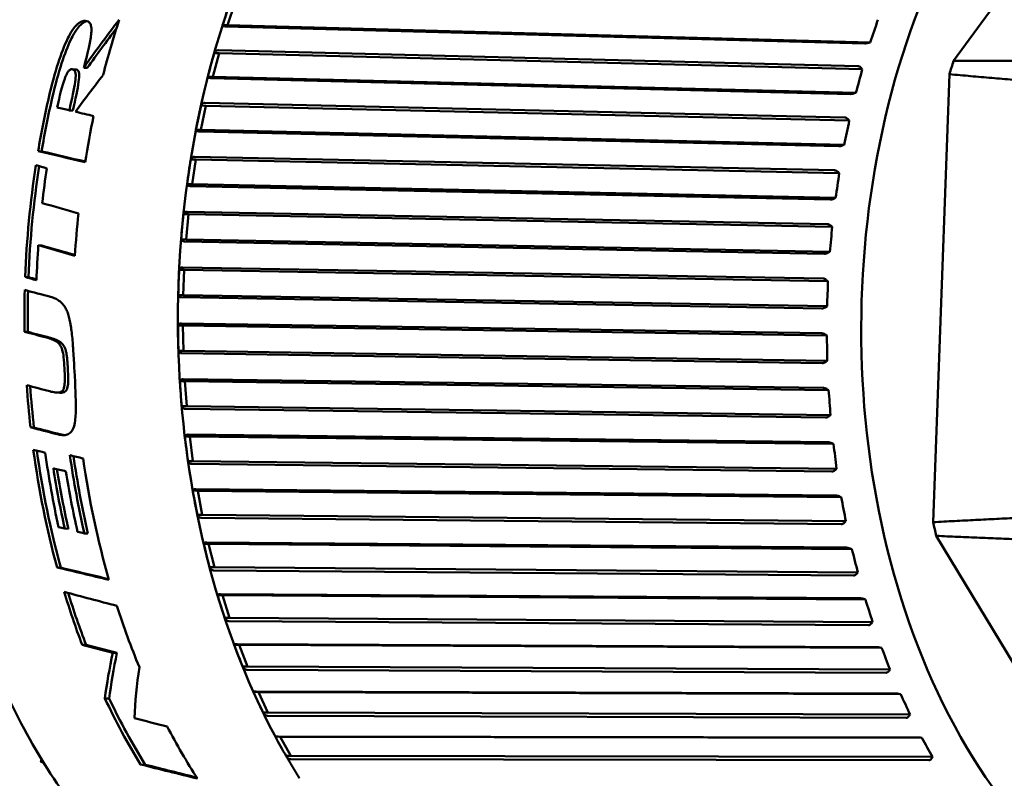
# Model space of a CAD drawing. Header units: millimetres. Extents: x 0 to 4686, y -120 to 1682.
# Tile 80 of 256: x 536 to 556, y 1086 to 1101. Entities that reach past the tile are written whole.
import ezdxf

# ---------------------------------------------------------------- set-up
doc = ezdxf.new("R2010")
doc.units = ezdxf.units.MM
doc.header["$LTSCALE"] = 2
doc.layers.add('Sichtbar (ISO)', color=7, linetype='Continuous', lineweight=50)

msp = doc.modelspace()

# ---------------------------------------------------------------- linework, layer by layer
at = {"layer": 'Sichtbar (ISO)'}
for p, q in [((556.9663, 1103.723), (554.7061, 1100.6261)), ((540.4833, 1101.783), (540.3332, 1101.3337)), ((540.3332, 1101.3337), (540.2355, 1101.3354)), ((552.9482, 1100.9752), (540.293, 1101.3122)), ((553.0572, 1100.9949), (540.3332, 1101.3337)), ((553.025, 1100.9865), (553.0572, 1100.9949)), ((540.1666, 1100.7794), (540.0415, 1100.3135)), ((540.1666, 1100.7794), (540.0688, 1100.781)), ((540.151, 1100.8399), (552.8128, 1100.5249)), ((552.8973, 1100.4628), (540.1666, 1100.7794)), ((537.4871, 1100.4935), (537.5573, 1100.4892)), ((552.8973, 1100.4628), (552.8751, 1100.488)), ((537.3225, 1100.4579), (537.2524, 1100.4622)), ((540.0415, 1100.3135), (539.9438, 1100.3151)), ((552.7722, 1099.9969), (540.0415, 1100.3135)), ((554.624, 1100.363), (554.3011, 1091.4916)), ((552.6644, 1099.972), (540.0026, 1100.2869)), ((552.7405, 1099.9864), (552.7722, 1099.9969)), ((539.9057, 1099.741), (539.8065, 1099.2618)), ((539.9057, 1099.741), (539.8079, 1099.7427)), ((539.8868, 1099.7991), (552.5541, 1099.507)), ((552.6418, 1099.4474), (539.9057, 1099.741)), ((537.2715, 1099.644), (537.2028, 1099.6482)), ((552.6418, 1099.4474), (552.6183, 1099.4716)), ((539.8065, 1099.2618), (539.7087, 1099.2634)), ((552.4364, 1098.9382), (539.7691, 1099.2302)), ((552.5426, 1098.9681), (539.8065, 1099.2618)), ((552.5115, 1098.9555), (552.5426, 1098.9681)), ((536.6517, 1098.8362), (536.584, 1098.8404)), ((539.7024, 1098.6751), (539.6047, 1098.6767)), ((539.7024, 1098.6751), (539.6298, 1098.1857)), ((539.6805, 1098.7304), (552.3518, 1098.4616)), ((552.4427, 1098.4049), (539.7024, 1098.6751)), ((552.4427, 1098.4049), (552.4179, 1098.428)), ((539.6298, 1098.1857), (539.5321, 1098.1873)), ((552.2657, 1097.8808), (539.5943, 1098.1495)), ((552.3701, 1097.9155), (539.6298, 1098.1857)), ((552.3398, 1097.901), (552.3701, 1097.9155)), ((539.5582, 1097.5888), (539.4605, 1097.5904)), ((539.5582, 1097.5888), (539.5127, 1097.0926)), ((539.5333, 1097.6409), (552.2075, 1097.3959)), ((552.3014, 1097.3425), (539.5582, 1097.5888)), ((552.3014, 1097.3425), (552.2754, 1097.3642)), ((539.5127, 1097.0926), (539.4149, 1097.0942)), ((552.1535, 1096.8071), (539.4792, 1097.0519)), ((552.2559, 1096.8464), (539.5127, 1097.0926)), ((536.6542, 1096.9717), (536.5877, 1096.9757)), ((552.2263, 1096.83), (552.2559, 1096.8464)), ((539.4741, 1096.4895), (539.3763, 1096.4911)), ((539.4463, 1096.5381), (552.1221, 1096.3172)), ((539.4741, 1096.4895), (539.4559, 1095.99)), ((552.2188, 1096.2675), (539.4741, 1096.4895)), ((536.393, 1096.3448), (536.3266, 1096.3488)), ((552.2188, 1096.2675), (552.1916, 1096.2877)), ((539.4559, 1095.99), (539.3582, 1095.9916)), ((552.1005, 1095.7244), (539.4247, 1095.9451)), ((552.2006, 1095.7679), (539.4559, 1095.99)), ((552.1721, 1095.7498), (552.2006, 1095.7679)), ((539.4202, 1095.4296), (552.0962, 1095.2328)), ((536.3801, 1095.2601), (536.3134, 1095.2642)), ((539.4505, 1095.3848), (539.3528, 1095.3865)), ((539.4505, 1095.3848), (539.4598, 1094.8853)), ((552.1955, 1095.1871), (539.4505, 1095.3848)), ((552.1955, 1095.1871), (552.1672, 1095.2057)), ((539.4598, 1094.8853), (539.3621, 1094.887)), ((552.1072, 1094.64), (539.4312, 1094.8366)), ((552.2048, 1094.6875), (539.4598, 1094.8853)), ((552.1773, 1094.6678), (552.2048, 1094.6875)), ((539.4877, 1094.2823), (539.39, 1094.2839)), ((539.455, 1094.3228), (552.1299, 1094.1501)), ((539.4877, 1094.2823), (539.5245, 1093.7862)), ((552.2316, 1094.1087), (539.4877, 1094.2823)), ((537.0159, 1094.0537), (536.9485, 1094.0578)), ((552.2316, 1094.1087), (552.2024, 1094.1256)), ((539.5245, 1093.7862), (539.4268, 1093.7879)), ((552.1735, 1093.5614), (539.4986, 1093.734)), ((552.2683, 1093.6126), (539.5245, 1093.7862)), ((552.2419, 1093.5914), (552.2683, 1093.6126)), ((536.5014, 1093.3662), (536.4332, 1093.3704)), ((539.5855, 1093.1894), (539.4877, 1093.1911)), ((539.5506, 1093.2255), (552.223, 1093.0766)), ((539.5855, 1093.1894), (539.6494, 1092.7002)), ((552.3269, 1093.0397), (539.5855, 1093.1894)), ((552.3269, 1093.0397), (552.2968, 1093.0547)), ((539.6494, 1092.7002), (539.5517, 1092.7018)), ((552.3908, 1092.5505), (539.6494, 1092.7002)), ((552.2989, 1092.496), (539.6265, 1092.6448)), ((552.3656, 1092.5279), (552.3908, 1092.5505)), ((539.7431, 1092.1137), (539.6453, 1092.1153)), ((539.7063, 1092.1451), (552.375, 1092.0195)), ((539.7431, 1092.1137), (539.8337, 1091.6346)), ((552.4807, 1091.9875), (539.7431, 1092.1137)), ((552.4807, 1091.9875), (552.4498, 1092.0006)), ((539.8337, 1091.6346), (539.736, 1091.6362)), ((552.4826, 1091.451), (539.8139, 1091.5764)), ((552.5714, 1091.5084), (539.8337, 1091.6346)), ((537.1829, 1091.3586), (537.1114, 1091.3629)), ((552.5475, 1091.4847), (552.5714, 1091.5084)), ((537.5702, 1091.265), (537.4985, 1091.2694)), ((554.3638, 1091.2196), (556.389, 1087.8606)), ((539.9594, 1091.0624), (539.8617, 1091.064)), ((539.921, 1091.0889), (552.5847, 1090.9862)), ((539.9594, 1091.0624), (540.0762, 1090.5968)), ((552.692, 1090.9592), (539.9594, 1091.0624)), ((552.692, 1090.9592), (552.6605, 1090.9702)), ((537.0324, 1090.5901), (536.9589, 1090.5946)), ((540.0762, 1090.5968), (539.9785, 1090.5984)), ((552.8088, 1090.4935), (540.0762, 1090.5968)), ((552.7233, 1090.4336), (540.0596, 1090.5362)), ((552.7862, 1090.4688), (552.8088, 1090.4935)), ((540.2331, 1090.0428), (540.1353, 1090.0444)), ((540.1932, 1090.0642), (552.8507, 1089.9836)), ((540.2331, 1090.0428), (540.3752, 1089.5938)), ((552.9594, 1089.9617), (540.2331, 1090.0428)), ((552.9594, 1089.9617), (552.9273, 1089.9706)), ((540.3752, 1089.5938), (540.2775, 1089.5954)), ((553.1015, 1089.5127), (540.3752, 1089.5938)), ((553.0194, 1089.4507), (540.362, 1089.5312)), ((553.0803, 1089.4872), (553.1015, 1089.5127)), ((537.5336, 1089.0598), (537.4546, 1089.0646)), ((540.5621, 1089.0618), (540.4644, 1089.0634)), ((540.5212, 1089.078), (553.1713, 1089.0185)), ((540.5621, 1089.0618), (540.7286, 1088.6325)), ((553.2809, 1089.0021), (540.5621, 1089.0618)), ((553.2809, 1089.0021), (553.2484, 1089.0088)), ((538.1426, 1088.9014), (538.0629, 1088.9063)), ((540.7286, 1088.6325), (540.6309, 1088.6341)), ((553.4474, 1088.5728), (540.7286, 1088.6325)), ((553.3688, 1088.5091), (540.7189, 1088.5684)), ((553.4277, 1088.5465), (553.4474, 1088.5728)), ((540.9444, 1088.1261), (540.8466, 1088.1278)), ((540.9027, 1088.137), (553.5441, 1088.0977)), ((540.9444, 1088.1261), (541.1341, 1087.7194)), ((553.6545, 1088.0867), (540.9444, 1088.1261)), ((553.6545, 1088.0867), (553.6217, 1088.0912)), ((537.9896, 1087.9964), (537.9049, 1088.0015)), ((541.1341, 1087.7194), (541.0364, 1087.7211)), ((553.7693, 1087.6151), (541.1279, 1087.6542)), ((553.8443, 1087.68), (541.1341, 1087.7194)), ((553.826, 1087.6533), (553.8443, 1087.68)), ((541.3772, 1087.2422), (541.2795, 1087.2438)), ((541.335, 1087.2476), (553.9667, 1087.2274)), ((541.3772, 1087.2422), (541.5888, 1086.8609)), ((554.0776, 1087.2219), (541.3772, 1087.2422)), ((554.0776, 1087.2219), (554.0446, 1087.2241)), ((541.5888, 1086.8609), (541.4911, 1086.8625)), ((554.2893, 1086.8406), (541.5888, 1086.8609)), ((538.7048, 1086.687), (538.6097, 1086.6928)), ((554.2179, 1086.7749), (541.5862, 1086.795)), ((554.2725, 1086.8135), (554.2893, 1086.8406))]:
    msp.add_line(p, q, dxfattribs=at)
for centre, major_axis, ratio, start_param, end_param in [((561.257, 1095.4804), (-0.2108, -12.5905), 0.6653497, 2.6722024, 6.7534186), ((541.1001, 1095.8179), (-0.2143, -12.7982), 0.6653497, 3.7209225, 5.5069126), ((540.3651, 1101.5591), (-0.2849, -0.8497), 0.0602333, 4.4639502, 4.9990048), ((544.1412, 1095.5134), (-8.7611, -12.6777), 0.5390612, 4.6153248, 4.6920075), ((544.1423, 1095.5095), (-8.6966, -12.5881), 0.5392519, 4.6255553, 4.6892386), ((546.0915, 1095.7344), (-0.2218, -13.2481), 0.6653497, 4.2781054, 4.3678058), ((543.4145, 1101.4784), (7.7373, 10.2534), 0.6860211, 5.1481919, 5.1871196), ((540.0609, 1100.5472), (-0.2374, -0.8812), 0.0601873, 4.4600584, 4.995011), ((561.9628, 1095.4686), (-0.203, -12.1275), 0.6653497, 4.2842998, 4.3081375), ((544.0252, 1095.7689), (-9.6004, -12.2565), 0.4926691, 4.7246188, 4.7832001), ((543.1118, 1100.4717), (6.6147, 11.0111), 0.7101323, 5.0759439, 5.1148715), ((545.1286, 1095.7505), (0.2218, 13.2481), 0.6653497, 1.2631487, 1.3465492), ((545.1286, 1095.7505), (-0.2201, -13.1482), 0.6653497, 4.4025693, 4.4866417), ((539.8129, 1099.5021), (-0.1882, -0.9065), 0.0600792, 4.4562968, 4.9913514), ((546.0915, 1095.7344), (-0.2218, -13.2481), 0.6653497, 4.4325762, 4.5038111), ((542.8651, 1099.4321), (5.3407, 11.6823), 0.729472, 4.9965944, 5.0355221), ((890.8187, 1075.2183), (509.7864, -78.9356), 0.0821769, 3.956953, 3.9594859), ((888.0207, 1075.3905), (-505.5349, 78.2773), 0.082177, 0.8151171, 0.8174909), ((545.1286, 1095.7505), (0.2218, 13.2481), 0.6653497, 1.3680445, 1.5367588), ((545.1286, 1095.7505), (-0.2201, -13.1482), 0.6653497, 4.5094646, 4.678317), ((539.623, 1098.4311), (-0.1378, -0.9256), 0.0599808, 4.4527713, 4.9878258), ((545.3547, 1095.7467), (-0.2218, -13.2481), 0.6653497, 4.5142324, 4.5669979), ((542.6761, 1098.3666), (3.9264, 12.2303), 0.743908, 4.9109455, 4.9498732), ((771.6622, 1082.1789), (-339.4832, 62.733), 0.1076392, 0.8263138, 0.829229), ((546.0915, 1095.7344), (-0.2218, -13.2481), 0.6653497, 4.5818359, 4.6453952), ((539.4923, 1097.3414), (-0.0864, -0.9385), 0.0599051, 4.449372, 4.9844265), ((542.5461, 1097.2825), (2.3979, 12.6194), 0.7533416, 4.8203511, 4.8592787), ((545.3547, 1095.7467), (-0.2218, -13.2481), 0.6653497, 4.6306296, 4.6828798), ((771.8096, 1082.0159), (344.305, -63.6247), 0.1076373, 3.9803549, 3.9832286), ((770.1098, 1082.1199), (-341.6913, 63.1416), 0.1076374, 0.8386848, 0.8413184), ((539.4218, 1096.2405), (-0.0345, -0.9449), 0.0598671, 4.4460449, 4.9810995), ((542.476, 1096.1873), (0.7954, 12.8205), 0.7577086, 4.7266837, 4.7656113), ((545.1286, 1095.7505), (0.2218, 13.2481), 0.6653497, 1.5562311, 1.6186473), ((798.5431, 1080.2183), (-389.8435, 68.534), 0.1000429, 0.8507492, 0.8525172), ((545.1286, 1095.7505), (-0.2201, -13.1482), 0.6653497, 4.6989742, 4.7608294), ((539.412, 1095.1358), (-0.0177, 0.9448), 0.0598736, 1.3011441, 1.8361986), ((542.4663, 1095.0883), (-0.83, 12.8183), 0.7569789, 4.6321781, 4.6711057), ((539.463, 1094.035), (-0.0698, 0.9383), 0.0599234, 1.2978018, 1.8328564), ((545.1286, 1095.7505), (0.2218, 13.2481), 0.6653497, 1.6989202, 1.76256), ((536.8476, 1096.0346), (55.2929, -14.6041), 0.0331334, 4.7122828, 4.7205705), ((545.1286, 1095.7505), (-0.2201, -13.1482), 0.6653497, 4.8427874, 4.9058637), ((542.517, 1093.9932), (-2.4239, 12.6144), 0.7511577, 4.5391734, 4.578101), ((769.4422, 1081.3946), (361.9621, -63.6335), 0.1000397, 4.0307307, 4.0326366), ((767.3909, 1081.5182), (-358.8098, 63.0794), 0.1000396, 0.8894664, 0.891389), ((539.5743, 1092.9455), (-0.1214, 0.9254), 0.0600075, 1.294372, 1.8294265), ((545.1286, 1095.7505), (0.2218, 13.2481), 0.6653497, 1.7968915, 1.981646), ((545.1286, 1095.7505), (-0.2201, -13.1482), 0.6653497, 4.9414925, 5.1268251), ((542.6277, 1092.9094), (-3.9371, 12.2269), 0.7402847, 4.4498236, 4.4887512), ((545.3565, 1095.7467), (-0.2218, -13.2481), 0.6653497, 4.9426532, 5.0583912), ((545.84, 1095.7386), (0.2218, 13.2481), 0.6653497, 1.8042879, 1.9260076), ((545.84, 1095.7386), (-0.2201, -13.1482), 0.6653497, 4.948953, 5.0706812), ((546.0915, 1095.7344), (-0.2218, -13.2481), 0.6653497, 4.9504893, 5.1421508), ((545.4727, 1095.7447), (0.2218, 13.2481), 0.6653497, 1.8248172, 1.9190081), ((545.4727, 1095.7447), (-0.2201, -13.1482), 0.6653497, 4.9696622, 5.0636199), ((545.7124, 1095.7407), (-0.2218, -13.2481), 0.6653497, 4.9708285, 5.065166), ((539.7453, 1091.8749), (-0.1722, 0.9062), 0.0601138, 1.2908217, 1.8258286), ((542.7978, 1091.8443), (-5.3321, 11.6862), 0.7244341, 4.3658634, 4.404791), ((524.621, 1096.0938), (56.7428, -14.1075), 0.0277012, 4.9390009, 4.9412104), ((561.9628, 1095.4686), (-0.203, -12.1275), 0.6653497, 5.0576221, 5.0814597), ((539.9747, 1090.8303), (-0.2218, 0.8806), 0.060198, 1.2870302, 1.8220848), ((543.026, 1090.8052), (-6.586, 11.0282), 0.7037142, 4.2884871, 4.3274148), ((735.6108, 1082.1626), (-324.7547, 54.3867), 0.0929222, 0.9282446, 0.9322355), ((732.9807, 1082.3102), (-320.6466, 53.6989), 0.0929214, 0.9289958, 0.9327308), ((545.1286, 1095.7505), (0.2218, 13.2481), 0.6653497, 2.0217238, 2.110891), ((682.4619, 1085.1936), (-242.9529, 44.7154), 0.1069434, 0.9492184, 0.9545691), ((545.1286, 1095.7505), (-0.2201, -13.1482), 0.6653497, 5.1686812, 5.2573613), ((540.261, 1089.819), (-0.2699, 0.8491), 0.060236, 1.2830055, 1.81806), ((546.0915, 1095.7344), (-0.2218, -13.2481), 0.6653497, 5.1850684, 5.290426), ((543.3108, 1089.7991), (-7.6903, 10.2887), 0.6782666, 4.2183475, 4.2572751), ((659.5775, 1085.8263), (-210.5851, 38.7545), 0.1069657, 0.9719834, 0.9755239), ((657.4045, 1085.9328), (-207.0839, 38.1103), 0.106965, 0.9732964, 0.9768973), ((540.6022, 1088.8479), (-0.3162, 0.8118), 0.0601661, 1.2786687, 1.8137232), ((543.6503, 1088.833), (-8.6472, 9.4986), 0.6482651, 4.1556394, 4.194567), ((550.1983, 1095.6656), (-11.1514, -12.1537), 0.441148, 5.6386094, 5.7212905), ((550.1983, 1095.6656), (-11.0672, -12.062), 0.441148, 5.6436292, 5.7272722), ((550.4282, 1095.6617), (-10.5446, -12.1875), 0.461186, 5.6585526, 5.75281), ((540.9961, 1087.9235), (-0.3603, 0.7689), 0.0599124, 1.2739653, 1.8090198), ((544.0421, 1087.9134), (-9.4661, 8.6828), 0.6139146, 4.1002215, 4.1391492), ((545.1286, 1095.7505), (0.2218, 13.2481), 0.6653497, 2.2066564, 2.3346923), ((545.1286, 1095.7505), (-0.2201, -13.1482), 0.6653497, 5.3542307, 5.484043), ((625.4721, 1086.4736), (-158.7659, 29.2196), 0.1069496, 1.0107872, 1.0156556), ((546.0915, 1095.7344), (-0.2218, -13.2481), 0.6653497, 5.3995871, 5.5040219), ((541.4399, 1087.0522), (-0.402, 0.7208), 0.0593746, 1.2688475, 1.8039021), ((544.4836, 1087.0467), (-10.1603, 7.8592), 0.5754498, 4.0517383, 4.090666), ((509.3441, 1096.3496), (50.4957, -13.975), 0.0354011, 5.3403473, 5.3680842), ((509.3441, 1096.3496), (50.1146, -13.8695), 0.0354011, 5.3481053, 5.3734756)]:
    msp.add_ellipse(centre, major_axis=major_axis, ratio=ratio, start_param=start_param, end_param=end_param, dxfattribs=at)
for points, knots in [([(543.4866, 1109.0298), (542.5462, 1109.0456), (541.6027, 1108.8371), (539.7995, 1107.9938), (538.9409, 1107.3553), (537.3919, 1105.7091), (536.7035, 1104.6973), (535.5712, 1102.4054), (535.1282, 1101.1248), (534.5326, 1098.4266), (534.3802, 1097.0095), (534.3807, 1094.1814), (534.5335, 1092.771), (535.13, 1090.0979), (535.5735, 1088.8358), (536.7088, 1086.5878), (537.4003, 1085.602), (538.9629, 1084.0117), (539.8334, 1083.4058), (541.4938, 1082.7117), (542.267, 1082.5465), (543.0429, 1082.5335)], [4.7418982, 4.7418982, 4.7418982, 4.7418982, 5.0559758, 5.0559758, 5.3733113, 5.3733113, 5.6943107, 5.6943107, 6.0162376, 6.0162376, 6.3381133, 6.3381133, 6.6599202, 6.6599202, 6.9818165, 6.9818165, 7.3037049, 7.3037049, 7.6243276, 7.6243276, 7.8834909, 7.8834909, 7.8834909, 7.8834909]), ([(541.4752, 1104.221), (540.9434, 1103.2716), (540.4993, 1102.2152), (539.818, 1099.967), (539.5808, 1098.7753), (539.3303, 1096.345), (539.3171, 1095.1066), (539.5156, 1092.6748), (539.7273, 1091.4816), (540.3607, 1089.229), (540.7822, 1088.1698), (541.2939, 1087.2169)], [5.6324033, 5.6324033, 5.6324033, 5.6324033, 5.9081602, 5.9081602, 6.1839171, 6.1839171, 6.459674, 6.459674, 6.7354309, 6.7354309, 7.0111878, 7.0111878, 7.0111878, 7.0111878]), ([(537.5147, 1101.4202), (537.4992, 1101.4205), (537.4832, 1101.4189), (537.4531, 1101.4113), (537.4396, 1101.4063), (537.4086, 1101.3906), (537.3849, 1101.3757), (537.3239, 1101.3181), (537.2957, 1101.283), (537.2406, 1101.2036), (537.2024, 1101.1414), (537.0434, 1100.8089), (536.9142, 1100.4237), (536.795, 1099.9029)], [0.000001, 0.000001, 0.000001, 0.000001, 0.006213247, 0.006213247, 0.011348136, 0.011348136, 0.017853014, 0.017853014, 0.024772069, 0.024772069, 0.033024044, 0.033024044, 0.054003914, 0.054003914, 0.054003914, 0.054003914]), ([(537.5572, 1101.414), (537.5531, 1101.4134), (537.5489, 1101.4126), (537.5292, 1101.4083), (537.5136, 1101.4028), (537.4807, 1101.3861), (537.4569, 1101.3712), (537.3957, 1101.3135), (537.3675, 1101.2785), (537.3123, 1101.199), (537.2739, 1101.137), (537.1141, 1100.8046), (536.9841, 1100.4193), (536.8641, 1099.8987)], [0.003896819, 0.003896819, 0.003896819, 0.003896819, 0.005483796, 0.005483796, 0.011388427, 0.011388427, 0.017839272, 0.017839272, 0.024674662, 0.024674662, 0.032822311, 0.032822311, 0.053581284, 0.053581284, 0.053581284, 0.053581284]), ([(537.5147, 1101.4202), (537.5352, 1101.4199), (537.5546, 1101.4165), (537.5883, 1101.4003), (537.6016, 1101.3882), (537.6207, 1101.3574), (537.6291, 1101.3366), (537.6401, 1101.2657), (537.6396, 1101.2227), (537.6177, 1100.9527), (537.5097, 1100.5785), (537.4871, 1100.4935)], [-0.046662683, -0.046662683, -0.046662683, -0.046662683, -0.041667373, -0.041667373, -0.036724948, -0.036724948, -0.032392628, -0.032392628, -0.027303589, -0.027303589, -0.000001, -0.000001, -0.000001, -0.000001]), ([(540.2355, 1101.3354), (540.2356, 1101.3288), (540.2406, 1101.3223), (540.2588, 1101.3149), (540.2739, 1101.3125), (540.2905, 1101.3122), (540.2913, 1101.3122), (540.2922, 1101.3122), (540.293, 1101.3122)], [0.129222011, 0.129222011, 0.129222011, 0.129222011, 0.13675171, 0.13675171, 0.143393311, 0.143393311, 0.143393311, 0.143733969, 0.143733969, 0.143733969, 0.143733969]), ([(552.9482, 1100.9752), (552.9563, 1100.975), (552.9673, 1100.9757), (552.9897, 1100.9786), (553.0051, 1100.9816), (553.0201, 1100.9852), (553.0225, 1100.9858), (553.025, 1100.9865)], [-0.0711820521, -0.0711820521, -0.0711820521, -0.0711820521, -0.0680336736, -0.0680336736, -0.0641085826, -0.0641085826, -0.0633683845, -0.0633683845, -0.0633683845, -0.0633683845]), ([(540.151, 1100.8399), (540.1502, 1100.8399), (540.1493, 1100.8399), (540.1484, 1100.8399), (540.1319, 1100.8402), (540.1144, 1100.8346), (540.0883, 1100.8158), (540.0762, 1100.7986), (540.0688, 1100.781)], [0.143052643, 0.143052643, 0.143052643, 0.143052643, 0.143393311, 0.143393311, 0.143393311, 0.150034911, 0.150034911, 0.157564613, 0.157564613, 0.157564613, 0.157564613]), ([(552.8751, 1100.488), (552.8734, 1100.4899), (552.8717, 1100.4918), (552.8612, 1100.5028), (552.8495, 1100.5122), (552.8308, 1100.5218), (552.8209, 1100.5246), (552.8128, 1100.5249)], [-0.0079867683, -0.0079867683, -0.0079867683, -0.0079867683, -0.0072465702, -0.0072465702, -0.0033214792, -0.0033214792, -0.0001731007, -0.0001731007, -0.0001731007, -0.0001731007]), ([(537.2682, 1100.4596), (537.2614, 1100.4614), (537.2541, 1100.4625), (537.2404, 1100.4622), (537.234, 1100.4612), (537.2194, 1100.4563), (537.2117, 1100.452), (537.1959, 1100.4393), (537.1885, 1100.4311), (537.1713, 1100.408), (537.1618, 1100.3912), (537.1412, 1100.35), (537.1268, 1100.3181), (537.0617, 1100.1394), (537.0093, 1099.9351), (536.9594, 1099.7058)], [0.000001, 0.000001, 0.000001, 0.000001, 0.00298318, 0.00298318, 0.005455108, 0.005455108, 0.008545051, 0.008545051, 0.011916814, 0.011916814, 0.017240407, 0.017240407, 0.024280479, 0.024280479, 0.043905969, 0.043905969, 0.043905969, 0.043905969]), ([(537.2682, 1100.4596), (537.2812, 1100.4561), (537.2928, 1100.4501), (537.3097, 1100.4323), (537.3153, 1100.4223), (537.3252, 1100.3933), (537.3272, 1100.3728), (537.3278, 1100.322), (537.3255, 1100.2797), (537.2971, 1100.0795), (537.252, 1099.8777), (537.2028, 1099.6482)], [-0.17197263, -0.17197263, -0.17197263, -0.17197263, -0.15039818, -0.15039818, -0.13268255, -0.13268255, -0.10641692, -0.10641692, -0.07207955, -0.07207955, -0.000001, -0.000001, -0.000001, -0.000001]), ([(537.3383, 1100.4553), (537.3513, 1100.4518), (537.3629, 1100.4458), (537.3798, 1100.4279), (537.3854, 1100.418), (537.3952, 1100.3889), (537.3972, 1100.3684), (537.3975, 1100.3295), (537.3972, 1100.2888), (537.3665, 1100.0753), (537.3212, 1099.8738), (537.2715, 1099.644)], [-0.24950381, -0.24950381, -0.24950381, -0.24950381, -0.20481316, -0.20481316, -0.16815211, -0.16815211, -0.11378227, -0.11378227, -0.07221125, -0.07221125, -0.000001, -0.000001, -0.000001, -0.000001]), ([(539.9438, 1100.3151), (539.9442, 1100.3071), (539.9496, 1100.2991), (539.9682, 1100.2901), (539.9835, 1100.2872), (540, 1100.2869), (540.0008, 1100.2869), (540.0017, 1100.2869), (540.0026, 1100.2869)], [0.129222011, 0.129222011, 0.129222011, 0.129222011, 0.13675171, 0.13675171, 0.143393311, 0.143393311, 0.143393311, 0.143733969, 0.143733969, 0.143733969, 0.143733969]), ([(552.6644, 1099.972), (552.6725, 1099.9719), (552.6834, 1099.9728), (552.7057, 1099.9764), (552.7209, 1099.9802), (552.7356, 1099.9848), (552.738, 1099.9856), (552.7405, 1099.9864)], [-0.0711820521, -0.0711820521, -0.0711820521, -0.0711820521, -0.0680336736, -0.0680336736, -0.0641085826, -0.0641085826, -0.0633683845, -0.0633683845, -0.0633683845, -0.0633683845]), ([(539.8868, 1099.7991), (539.886, 1099.7991), (539.8851, 1099.7992), (539.8843, 1099.7992), (539.8677, 1099.7995), (539.8505, 1099.7941), (539.8255, 1099.7761), (539.8143, 1099.7595), (539.8079, 1099.7427)], [0.143052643, 0.143052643, 0.143052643, 0.143052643, 0.143393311, 0.143393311, 0.143393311, 0.150034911, 0.150034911, 0.157564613, 0.157564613, 0.157564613, 0.157564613]), ([(552.6183, 1099.4716), (552.6165, 1099.4735), (552.6147, 1099.4752), (552.6036, 1099.4858), (552.5914, 1099.4948), (552.5722, 1099.504), (552.5622, 1099.5067), (552.5541, 1099.507)], [-0.0079867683, -0.0079867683, -0.0079867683, -0.0079867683, -0.0072465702, -0.0072465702, -0.0033214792, -0.0033214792, -0.0001731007, -0.0001731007, -0.0001731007, -0.0001731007]), ([(539.7087, 1099.2634), (539.7097, 1099.254), (539.7155, 1099.2445), (539.7346, 1099.234), (539.75, 1099.2306), (539.7665, 1099.2303), (539.7674, 1099.2303), (539.7682, 1099.2303), (539.7691, 1099.2303)], [0.129222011, 0.129222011, 0.129222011, 0.129222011, 0.13675171, 0.13675171, 0.143393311, 0.143393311, 0.143393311, 0.143733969, 0.143733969, 0.143733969, 0.143733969]), ([(552.4364, 1098.9382), (552.4445, 1098.9381), (552.4553, 1098.9392), (552.4773, 1098.9437), (552.4923, 1098.9482), (552.5068, 1098.9537), (552.5091, 1098.9546), (552.5115, 1098.9555)], [-0.0711820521, -0.0711820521, -0.0711820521, -0.0711820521, -0.0680336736, -0.0680336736, -0.0641085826, -0.0641085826, -0.0633683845, -0.0633683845, -0.0633683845, -0.0633683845]), ([(539.6804, 1098.7303), (539.6796, 1098.7304), (539.6787, 1098.7304), (539.6779, 1098.7304), (539.6613, 1098.7307), (539.6444, 1098.7256), (539.6204, 1098.7085), (539.6101, 1098.6927), (539.6047, 1098.6767)], [0.143052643, 0.143052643, 0.143052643, 0.143052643, 0.143393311, 0.143393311, 0.143393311, 0.150034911, 0.150034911, 0.157564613, 0.157564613, 0.157564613, 0.157564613]), ([(552.4179, 1098.428), (552.4161, 1098.4297), (552.4142, 1098.4314), (552.4024, 1098.4415), (552.3898, 1098.45), (552.3701, 1098.4588), (552.3599, 1098.4614), (552.3518, 1098.4616)], [-0.0079867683, -0.0079867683, -0.0079867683, -0.0079867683, -0.0072465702, -0.0072465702, -0.0033214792, -0.0033214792, -0.0001731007, -0.0001731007, -0.0001731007, -0.0001731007]), ([(539.5321, 1098.1873), (539.5335, 1098.1765), (539.5398, 1098.1657), (539.5596, 1098.1536), (539.5751, 1098.1498), (539.5917, 1098.1495), (539.5925, 1098.1495), (539.5934, 1098.1495), (539.5942, 1098.1495)], [0.129222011, 0.129222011, 0.129222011, 0.129222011, 0.13675171, 0.13675171, 0.143393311, 0.143393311, 0.143393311, 0.143733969, 0.143733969, 0.143733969, 0.143733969]), ([(552.2657, 1097.8808), (552.2738, 1097.8807), (552.2846, 1097.8821), (552.3063, 1097.8872), (552.321, 1097.8925), (552.3351, 1097.8988), (552.3374, 1097.8999), (552.3398, 1097.901)], [-0.0711820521, -0.0711820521, -0.0711820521, -0.0711820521, -0.0680336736, -0.0680336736, -0.0641085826, -0.0641085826, -0.0633683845, -0.0633683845, -0.0633683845, -0.0633683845]), ([(539.5333, 1097.6408), (539.5324, 1097.6409), (539.5315, 1097.6409), (539.5307, 1097.6409), (539.5142, 1097.6412), (539.4975, 1097.6364), (539.4744, 1097.6203), (539.4651, 1097.6055), (539.4605, 1097.5904)], [0.143052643, 0.143052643, 0.143052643, 0.143052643, 0.143393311, 0.143393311, 0.143393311, 0.150034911, 0.150034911, 0.157564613, 0.157564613, 0.157564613, 0.157564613]), ([(552.2754, 1097.3642), (552.2734, 1097.3659), (552.2714, 1097.3675), (552.2592, 1097.377), (552.2461, 1097.385), (552.2259, 1097.3933), (552.2156, 1097.3957), (552.2075, 1097.3959)], [-0.0079867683, -0.0079867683, -0.0079867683, -0.0079867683, -0.0072465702, -0.0072465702, -0.0033214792, -0.0033214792, -0.0001731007, -0.0001731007, -0.0001731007, -0.0001731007]), ([(539.4149, 1097.0942), (539.417, 1097.0821), (539.4239, 1097.07), (539.4443, 1097.0565), (539.4601, 1097.0522), (539.4766, 1097.052), (539.4775, 1097.0519), (539.4783, 1097.0519), (539.4792, 1097.0519)], [0.129222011, 0.129222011, 0.129222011, 0.129222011, 0.13675171, 0.13675171, 0.143393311, 0.143393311, 0.143393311, 0.143733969, 0.143733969, 0.143733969, 0.143733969]), ([(552.1535, 1096.8071), (552.1616, 1096.807), (552.1723, 1096.8086), (552.1937, 1096.8145), (552.2081, 1096.8204), (552.2219, 1096.8275), (552.2241, 1096.8287), (552.2263, 1096.83)], [-0.0711820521, -0.0711820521, -0.0711820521, -0.0711820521, -0.0680336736, -0.0680336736, -0.0641085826, -0.0641085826, -0.0633683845, -0.0633683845, -0.0633683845, -0.0633683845]), ([(539.4463, 1096.5381), (539.4454, 1096.5381), (539.4446, 1096.5381), (539.4437, 1096.5381), (539.4272, 1096.5384), (539.4108, 1096.534), (539.3887, 1096.519), (539.3801, 1096.5052), (539.3763, 1096.4911)], [0.143052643, 0.143052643, 0.143052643, 0.143052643, 0.143393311, 0.143393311, 0.143393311, 0.150034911, 0.150034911, 0.157564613, 0.157564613, 0.157564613, 0.157564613]), ([(552.1916, 1096.2877), (552.1896, 1096.2892), (552.1875, 1096.2907), (552.1747, 1096.2996), (552.1612, 1096.307), (552.1407, 1096.3147), (552.1302, 1096.317), (552.1221, 1096.3172)], [-0.0079867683, -0.0079867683, -0.0079867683, -0.0079867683, -0.0072465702, -0.0072465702, -0.0033214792, -0.0033214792, -0.0001731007, -0.0001731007, -0.0001731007, -0.0001731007]), ([(536.8287, 1095.9544), (536.8615, 1095.9456), (536.8919, 1095.9348), (536.9197, 1095.9221), (536.9475, 1095.9094), (536.9727, 1095.8949), (536.9959, 1095.8785), (537.0192, 1095.8622), (537.0403, 1095.8439), (537.0597, 1095.8236), (537.0753, 1095.8071), (537.0897, 1095.7892), (537.1028, 1095.7701), (537.1059, 1095.7657), (537.1089, 1095.7611), (537.1118, 1095.7566), (537.1272, 1095.7323), (537.1407, 1095.7062), (537.153, 1095.6778), (537.1652, 1095.6494), (537.1762, 1095.6186), (537.1863, 1095.5847), (537.1964, 1095.5508), (537.2055, 1095.5137), (537.2137, 1095.474), (537.2175, 1095.4553), (537.2212, 1095.436), (537.2247, 1095.4161), (537.2286, 1095.3938), (537.2323, 1095.3708), (537.2357, 1095.3472), (537.2423, 1095.3025), (537.2482, 1095.2556), (537.2534, 1095.2062), (537.2587, 1095.1568), (537.2634, 1095.1049), (537.2677, 1095.0506), (537.2698, 1095.025), (537.2717, 1094.9988), (537.2737, 1094.9721), (537.2758, 1094.9421), (537.2779, 1094.9114), (537.2799, 1094.88), (537.2838, 1094.8206), (537.2875, 1094.7587), (537.2912, 1094.694), (537.2948, 1094.6293), (537.2984, 1094.5619), (537.3022, 1094.4918)], [0, 0, 0, 0, 0.0769231, 0.0769231, 0.0769231, 0.1538462, 0.1538462, 0.1538462, 0.2307692, 0.2307692, 0.2307692, 0.2931854, 0.2931854, 0.2931854, 0.3076923, 0.3076923, 0.3076923, 0.3846154, 0.3846154, 0.3846154, 0.4615385, 0.4615385, 0.4615385, 0.5384615, 0.5384615, 0.5384615, 0.5747212, 0.5747212, 0.5747212, 0.6153846, 0.6153846, 0.6153846, 0.6923077, 0.6923077, 0.6923077, 0.7692308, 0.7692308, 0.7692308, 0.8054908, 0.8054908, 0.8054908, 0.8461538, 0.8461538, 0.8461538, 0.9230769, 0.9230769, 0.9230769, 1, 1, 1, 1]), ([(539.3582, 1095.9916), (539.3609, 1095.9782), (539.3685, 1095.965), (539.3896, 1095.9502), (539.4056, 1095.9454), (539.4221, 1095.9452), (539.423, 1095.9452), (539.4239, 1095.9451), (539.4247, 1095.9451)], [0.129222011, 0.129222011, 0.129222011, 0.129222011, 0.13675171, 0.13675171, 0.143393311, 0.143393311, 0.143393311, 0.143733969, 0.143733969, 0.143733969, 0.143733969]), ([(552.1005, 1095.7244), (552.1086, 1095.7243), (552.1192, 1095.726), (552.1403, 1095.7326), (552.1543, 1095.7392), (552.1677, 1095.7471), (552.1699, 1095.7484), (552.1721, 1095.7498)], [-0.0711820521, -0.0711820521, -0.0711820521, -0.0711820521, -0.0680336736, -0.0680336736, -0.0641085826, -0.0641085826, -0.0633683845, -0.0633683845, -0.0633683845, -0.0633683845]), ([(539.4201, 1095.4295), (539.4193, 1095.4296), (539.4184, 1095.4296), (539.4176, 1095.4296), (539.401, 1095.4299), (539.385, 1095.4258), (539.3636, 1095.4121), (539.3558, 1095.3994), (539.3528, 1095.3865)], [0.143052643, 0.143052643, 0.143052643, 0.143052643, 0.143393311, 0.143393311, 0.143393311, 0.150034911, 0.150034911, 0.157564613, 0.157564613, 0.157564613, 0.157564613]), ([(552.1672, 1095.2057), (552.1651, 1095.2071), (552.1629, 1095.2084), (552.1497, 1095.2166), (552.1358, 1095.2235), (552.1148, 1095.2305), (552.1043, 1095.2326), (552.0962, 1095.2328)], [-0.0079867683, -0.0079867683, -0.0079867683, -0.0079867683, -0.0072465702, -0.0072465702, -0.0033214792, -0.0033214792, -0.0001731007, -0.0001731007, -0.0001731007, -0.0001731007]), ([(536.7468, 1095.1486), (536.7849, 1095.1384), (536.8263, 1095.1264), (536.9033, 1095.0954), (536.9397, 1095.0761), (536.9917, 1095.0328), (537.0108, 1095.0119), (537.0377, 1094.9685), (537.0503, 1094.9432), (537.0725, 1094.867), (537.0812, 1094.8206), (537.0968, 1094.6865), (537.1014, 1094.611), (537.105, 1094.541)], [-0.16838325, -0.16838325, -0.16838325, -0.16838325, -0.12810349, -0.12810349, -0.08701624, -0.08701624, -0.05939471, -0.05939471, -0.03991658, -0.03991658, -0.02110458, -0.02110458, -0.000001, -0.000001, -0.000001, -0.000001]), ([(537.172, 1094.5369), (537.1704, 1094.5681), (537.1686, 1094.5984), (537.1667, 1094.6276), (537.1647, 1094.6569), (537.1625, 1094.6852), (537.1598, 1094.7123), (537.1578, 1094.7331), (537.1556, 1094.7532), (537.1531, 1094.7725), (537.1524, 1094.7783), (537.1516, 1094.7841), (537.1508, 1094.7897), (537.1474, 1094.8142), (537.1435, 1094.8372), (537.1389, 1094.8587), (537.1342, 1094.8802), (537.1289, 1094.9002), (537.1226, 1094.9187), (537.1163, 1094.9373), (537.1091, 1094.9543), (537.1007, 1094.9697), (537.0923, 1094.9852), (537.0827, 1094.9991), (537.0719, 1095.0121), (537.061, 1095.025), (537.0489, 1095.0369), (537.0354, 1095.0479), (537.022, 1095.0589), (537.0071, 1095.069), (536.9908, 1095.0784), (536.9746, 1095.0877), (536.9568, 1095.0963), (536.938, 1095.1042), (536.9191, 1095.112), (536.8992, 1095.1192), (536.8784, 1095.1258), (536.8577, 1095.1324), (536.836, 1095.1385), (536.8135, 1095.1445)], [0, 0, 0, 0, 0.0833333, 0.0833333, 0.0833333, 0.1666667, 0.1666667, 0.1666667, 0.2307092, 0.2307092, 0.2307092, 0.25, 0.25, 0.25, 0.3333333, 0.3333333, 0.3333333, 0.4166667, 0.4166667, 0.4166667, 0.5, 0.5, 0.5, 0.5833333, 0.5833333, 0.5833333, 0.6666667, 0.6666667, 0.6666667, 0.75, 0.75, 0.75, 0.8333333, 0.8333333, 0.8333333, 0.9166667, 0.9166667, 0.9166667, 1, 1, 1, 1]), ([(539.3621, 1094.887), (539.3656, 1094.8725), (539.3739, 1094.8581), (539.3958, 1094.842), (539.4121, 1094.8369), (539.4286, 1094.8367), (539.4295, 1094.8367), (539.4303, 1094.8367), (539.4312, 1094.8366)], [0.129222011, 0.129222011, 0.129222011, 0.129222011, 0.13675171, 0.13675171, 0.143393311, 0.143393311, 0.143393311, 0.143733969, 0.143733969, 0.143733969, 0.143733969]), ([(552.1072, 1094.64), (552.1153, 1094.6399), (552.1258, 1094.6419), (552.1465, 1094.649), (552.1601, 1094.6562), (552.1731, 1094.6648), (552.1752, 1094.6663), (552.1773, 1094.6678)], [-0.0711820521, -0.0711820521, -0.0711820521, -0.0711820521, -0.0680336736, -0.0680336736, -0.0641085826, -0.0641085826, -0.0633683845, -0.0633683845, -0.0633683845, -0.0633683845]), ([(536.8161, 1094.0831), (536.8533, 1094.0733), (536.89, 1094.0645), (536.9583, 1094.0557), (536.9855, 1094.0564), (537.0245, 1094.0659), (537.0402, 1094.0727), (537.0661, 1094.0937), (537.0761, 1094.1065), (537.0897, 1094.1339), (537.0959, 1094.1504), (537.1077, 1094.2093), (537.1102, 1094.2493), (537.113, 1094.381), (537.1077, 1094.4875), (537.105, 1094.541)], [0.000001, 0.000001, 0.000001, 0.000001, 0.014934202, 0.014934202, 0.030168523, 0.030168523, 0.041013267, 0.041013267, 0.050656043, 0.050656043, 0.057727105, 0.057727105, 0.067397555, 0.067397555, 0.088325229, 0.088325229, 0.088325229, 0.088325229]), ([(536.9617, 1093.2327), (536.9933, 1093.2245), (537.0256, 1093.2184), (537.0843, 1093.2144), (537.1117, 1093.2153), (537.167, 1093.2269), (537.1945, 1093.2387), (537.2366, 1093.2736), (537.256, 1093.2961), (537.2913, 1093.3709), (537.3027, 1093.4162), (537.3256, 1093.5509), (537.3297, 1093.6592), (537.3313, 1093.941), (537.3184, 1094.1871), (537.3022, 1094.4918)], [-0.27167906, -0.27167906, -0.27167906, -0.27167906, -0.24116259, -0.24116259, -0.21466936, -0.21466936, -0.18495176, -0.18495176, -0.16232633, -0.16232633, -0.13850856, -0.13850856, -0.09183612, -0.09183612, -0.000001, -0.000001, -0.000001, -0.000001]), ([(537.0159, 1094.0537), (537.0391, 1094.0522), (537.0587, 1094.0537), (537.092, 1094.0618), (537.1076, 1094.0687), (537.1335, 1094.0897), (537.1435, 1094.1024), (537.1572, 1094.1299), (537.1633, 1094.1465), (537.175, 1094.2054), (537.1775, 1094.2454), (537.1802, 1094.3771), (537.1748, 1094.4832), (537.172, 1094.5369)], [0.01875455, 0.01875455, 0.01875455, 0.01875455, 0.030170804, 0.030170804, 0.040990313, 0.040990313, 0.050614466, 0.050614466, 0.05773862, 0.05773862, 0.067551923, 0.067551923, 0.088733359, 0.088733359, 0.088733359, 0.088733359]), ([(539.455, 1094.3228), (539.4541, 1094.3228), (539.4533, 1094.3229), (539.4524, 1094.3229), (539.4359, 1094.3232), (539.42, 1094.3195), (539.3994, 1094.3071), (539.3923, 1094.2956), (539.39, 1094.2839)], [0.143052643, 0.143052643, 0.143052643, 0.143052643, 0.143393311, 0.143393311, 0.143393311, 0.150034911, 0.150034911, 0.157564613, 0.157564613, 0.157564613, 0.157564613]), ([(552.2024, 1094.1256), (552.2001, 1094.1268), (552.1979, 1094.1281), (552.1842, 1094.1354), (552.17, 1094.1417), (552.1487, 1094.1481), (552.138, 1094.15), (552.1299, 1094.1501)], [-0.0079867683, -0.0079867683, -0.0079867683, -0.0079867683, -0.0072465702, -0.0072465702, -0.0033214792, -0.0033214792, -0.0001731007, -0.0001731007, -0.0001731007, -0.0001731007]), ([(539.4268, 1093.7879), (539.4311, 1093.7723), (539.4402, 1093.7569), (539.463, 1093.7398), (539.4795, 1093.7343), (539.496, 1093.734), (539.4969, 1093.734), (539.4977, 1093.734), (539.4986, 1093.734)], [0.129222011, 0.129222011, 0.129222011, 0.129222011, 0.13675171, 0.13675171, 0.143393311, 0.143393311, 0.143393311, 0.143733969, 0.143733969, 0.143733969, 0.143733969]), ([(552.1735, 1093.5614), (552.1816, 1093.5614), (552.192, 1093.5635), (552.2122, 1093.5712), (552.2255, 1093.579), (552.2379, 1093.5882), (552.2399, 1093.5898), (552.2419, 1093.5914)], [-0.0711820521, -0.0711820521, -0.0711820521, -0.0711820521, -0.0680336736, -0.0680336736, -0.0641085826, -0.0641085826, -0.0633683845, -0.0633683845, -0.0633683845, -0.0633683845]), ([(539.5506, 1093.2255), (539.5497, 1093.2255), (539.5488, 1093.2256), (539.548, 1093.2256), (539.5315, 1093.2258), (539.5158, 1093.2226), (539.4959, 1093.2116), (539.4894, 1093.2015), (539.4877, 1093.1911)], [0.143052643, 0.143052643, 0.143052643, 0.143052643, 0.143393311, 0.143393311, 0.143393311, 0.150034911, 0.150034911, 0.157564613, 0.157564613, 0.157564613, 0.157564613]), ([(552.2968, 1093.0547), (552.2945, 1093.0559), (552.2922, 1093.057), (552.2781, 1093.0636), (552.2635, 1093.0691), (552.2419, 1093.0748), (552.2312, 1093.0765), (552.223, 1093.0766)], [-0.0079867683, -0.0079867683, -0.0079867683, -0.0079867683, -0.0072465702, -0.0072465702, -0.0033214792, -0.0033214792, -0.0001731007, -0.0001731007, -0.0001731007, -0.0001731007]), ([(539.5517, 1092.7018), (539.5568, 1092.6854), (539.5668, 1092.669), (539.5905, 1092.6509), (539.6074, 1092.6451), (539.6239, 1092.6448), (539.6247, 1092.6448), (539.6256, 1092.6448), (539.6265, 1092.6448)], [0.129222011, 0.129222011, 0.129222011, 0.129222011, 0.13675171, 0.13675171, 0.143393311, 0.143393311, 0.143393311, 0.143733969, 0.143733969, 0.143733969, 0.143733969]), ([(552.2989, 1092.496), (552.307, 1092.496), (552.3172, 1092.4982), (552.337, 1092.5065), (552.3499, 1092.5147), (552.3618, 1092.5246), (552.3637, 1092.5262), (552.3656, 1092.5279)], [-0.0711820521, -0.0711820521, -0.0711820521, -0.0711820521, -0.0680336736, -0.0680336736, -0.0641085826, -0.0641085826, -0.0633683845, -0.0633683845, -0.0633683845, -0.0633683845]), ([(539.7062, 1092.1451), (539.7054, 1092.1451), (539.7045, 1092.1451), (539.7037, 1092.1451), (539.6871, 1092.1454), (539.6717, 1092.1426), (539.6524, 1092.1332), (539.6464, 1092.1243), (539.6453, 1092.1153)], [0.143052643, 0.143052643, 0.143052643, 0.143052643, 0.143393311, 0.143393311, 0.143393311, 0.150034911, 0.150034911, 0.157564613, 0.157564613, 0.157564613, 0.157564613]), ([(552.4498, 1092.0006), (552.4475, 1092.0015), (552.4451, 1092.0025), (552.4307, 1092.0082), (552.4158, 1092.013), (552.3939, 1092.018), (552.3831, 1092.0194), (552.375, 1092.0195)], [-0.0079867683, -0.0079867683, -0.0079867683, -0.0079867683, -0.0072465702, -0.0072465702, -0.0033214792, -0.0033214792, -0.0001731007, -0.0001731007, -0.0001731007, -0.0001731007]), ([(539.736, 1091.6362), (539.7421, 1091.619), (539.7529, 1091.6018), (539.7777, 1091.5828), (539.7948, 1091.5767), (539.8113, 1091.5765), (539.8122, 1091.5764), (539.813, 1091.5764), (539.8139, 1091.5764)], [0.12922201, 0.12922201, 0.12922201, 0.12922201, 0.13675171, 0.13675171, 0.143393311, 0.143393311, 0.143393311, 0.143733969, 0.143733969, 0.143733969, 0.143733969]), ([(552.4826, 1091.451), (552.4907, 1091.451), (552.5008, 1091.4534), (552.5201, 1091.4621), (552.5325, 1091.4708), (552.5438, 1091.4811), (552.5456, 1091.4829), (552.5475, 1091.4847)], [-0.0711820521, -0.0711820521, -0.0711820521, -0.0711820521, -0.0680336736, -0.0680336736, -0.0641085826, -0.0641085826, -0.0633683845, -0.0633683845, -0.0633683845, -0.0633683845]), ([(539.921, 1091.0889), (539.9201, 1091.0889), (539.9192, 1091.0889), (539.9184, 1091.0889), (539.9019, 1091.0892), (539.8866, 1091.0869), (539.8678, 1091.079), (539.8623, 1091.0716), (539.8617, 1091.064)], [0.143052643, 0.143052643, 0.143052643, 0.143052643, 0.143393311, 0.143393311, 0.143393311, 0.150034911, 0.150034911, 0.157564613, 0.157564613, 0.157564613, 0.157564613]), ([(552.6605, 1090.9702), (552.6581, 1090.971), (552.6557, 1090.9718), (552.641, 1090.9766), (552.6259, 1090.9807), (552.6037, 1090.9849), (552.5928, 1090.9861), (552.5847, 1090.9862)], [-0.0079867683, -0.0079867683, -0.0079867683, -0.0079867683, -0.0072465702, -0.0072465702, -0.0033214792, -0.0033214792, -0.0001731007, -0.0001731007, -0.0001731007, -0.0001731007]), ([(539.9785, 1090.5984), (539.9855, 1090.5804), (539.9973, 1090.5626), (540.0231, 1090.5428), (540.0405, 1090.5365), (540.057, 1090.5362), (540.0579, 1090.5362), (540.0587, 1090.5362), (540.0596, 1090.5362)], [0.129222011, 0.129222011, 0.129222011, 0.129222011, 0.13675171, 0.13675171, 0.143393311, 0.143393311, 0.143393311, 0.143733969, 0.143733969, 0.143733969, 0.143733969]), ([(552.7233, 1090.4336), (552.7314, 1090.4336), (552.7414, 1090.4362), (552.7602, 1090.4452), (552.772, 1090.4543), (552.7828, 1090.4651), (552.7845, 1090.4669), (552.7862, 1090.4688)], [-0.0711820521, -0.0711820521, -0.0711820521, -0.0711820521, -0.0680336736, -0.0680336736, -0.0641085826, -0.0641085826, -0.0633683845, -0.0633683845, -0.0633683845, -0.0633683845]), ([(540.1932, 1090.0642), (540.1924, 1090.0642), (540.1915, 1090.0642), (540.1907, 1090.0642), (540.1741, 1090.0645), (540.159, 1090.0627), (540.1406, 1090.0564), (540.1355, 1090.0505), (540.1353, 1090.0444)], [0.143052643, 0.143052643, 0.143052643, 0.143052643, 0.143393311, 0.143393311, 0.143393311, 0.150034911, 0.150034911, 0.157564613, 0.157564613, 0.157564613, 0.157564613]), ([(552.9273, 1089.9706), (552.9248, 1089.9713), (552.9224, 1089.972), (552.9075, 1089.9759), (552.8921, 1089.9791), (552.8698, 1089.9825), (552.8588, 1089.9835), (552.8507, 1089.9836)], [-0.0079867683, -0.0079867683, -0.0079867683, -0.0079867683, -0.0072465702, -0.0072465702, -0.0033214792, -0.0033214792, -0.0001731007, -0.0001731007, -0.0001731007, -0.0001731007]), ([(540.2775, 1089.5954), (540.2855, 1089.5769), (540.2983, 1089.5585), (540.3251, 1089.538), (540.3429, 1089.5315), (540.3594, 1089.5313), (540.3602, 1089.5312), (540.3611, 1089.5313), (540.3619, 1089.5312)], [0.129222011, 0.129222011, 0.129222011, 0.129222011, 0.13675171, 0.13675171, 0.143393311, 0.143393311, 0.143393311, 0.143733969, 0.143733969, 0.143733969, 0.143733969]), ([(553.0194, 1089.4507), (553.0275, 1089.4507), (553.0373, 1089.4534), (553.0556, 1089.4628), (553.0669, 1089.4722), (553.0771, 1089.4833), (553.0787, 1089.4852), (553.0803, 1089.4872)], [-0.0711820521, -0.0711820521, -0.0711820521, -0.0711820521, -0.0680336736, -0.0680336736, -0.0641085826, -0.0641085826, -0.0633683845, -0.0633683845, -0.0633683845, -0.0633683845]), ([(540.5212, 1089.078), (540.5204, 1089.078), (540.5195, 1089.078), (540.5187, 1089.078), (540.5021, 1089.0783), (540.4871, 1089.077), (540.4691, 1089.0724), (540.4643, 1089.068), (540.4644, 1089.0634)], [0.143052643, 0.143052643, 0.143052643, 0.143052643, 0.143393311, 0.143393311, 0.143393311, 0.150034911, 0.150034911, 0.157564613, 0.157564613, 0.157564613, 0.157564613]), ([(553.2484, 1089.0088), (553.2459, 1089.0093), (553.2435, 1089.0098), (553.2284, 1089.0127), (553.2129, 1089.0152), (553.1904, 1089.0178), (553.1794, 1089.0185), (553.1713, 1089.0185)], [-0.0079867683, -0.0079867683, -0.0079867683, -0.0079867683, -0.0072465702, -0.0072465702, -0.0033214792, -0.0033214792, -0.0001731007, -0.0001731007, -0.0001731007, -0.0001731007]), ([(540.6309, 1088.6341), (540.6399, 1088.6151), (540.6537, 1088.5962), (540.6816, 1088.5753), (540.6998, 1088.5687), (540.7163, 1088.5684), (540.7171, 1088.5684), (540.718, 1088.5684), (540.7188, 1088.5684)], [0.129222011, 0.129222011, 0.129222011, 0.129222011, 0.13675171, 0.13675171, 0.143393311, 0.143393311, 0.143393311, 0.143733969, 0.143733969, 0.143733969, 0.143733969]), ([(553.3688, 1088.5091), (553.3769, 1088.5091), (553.3866, 1088.5118), (553.4043, 1088.5215), (553.4151, 1088.5311), (553.4247, 1088.5426), (553.4262, 1088.5445), (553.4277, 1088.5465)], [-0.0711820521, -0.0711820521, -0.0711820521, -0.0711820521, -0.0680336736, -0.0680336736, -0.0641085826, -0.0641085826, -0.0633683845, -0.0633683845, -0.0633683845, -0.0633683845]), ([(540.9027, 1088.1369), (540.9018, 1088.137), (540.901, 1088.137), (540.9001, 1088.137), (540.8836, 1088.1373), (540.8686, 1088.1365), (540.8508, 1088.1336), (540.8463, 1088.1307), (540.8466, 1088.1278)], [0.143052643, 0.143052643, 0.143052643, 0.143052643, 0.143393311, 0.143393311, 0.143393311, 0.150034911, 0.150034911, 0.157564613, 0.157564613, 0.157564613, 0.157564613]), ([(553.6217, 1088.0912), (553.6192, 1088.0915), (553.6167, 1088.0919), (553.6015, 1088.0938), (553.5859, 1088.0955), (553.5632, 1088.0972), (553.5522, 1088.0977), (553.5441, 1088.0977)], [-0.0079867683, -0.0079867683, -0.0079867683, -0.0079867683, -0.0072465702, -0.0072465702, -0.0033214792, -0.0033214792, -0.0001731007, -0.0001731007, -0.0001731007, -0.0001731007]), ([(541.0364, 1087.7211), (541.0464, 1087.7017), (541.0612, 1087.6825), (541.0903, 1087.6612), (541.1088, 1087.6545), (541.1253, 1087.6542), (541.1261, 1087.6542), (541.127, 1087.6542), (541.1279, 1087.6542)], [0.129222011, 0.129222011, 0.129222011, 0.129222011, 0.13675171, 0.13675171, 0.143393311, 0.143393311, 0.143393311, 0.143733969, 0.143733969, 0.143733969, 0.143733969]), ([(553.7693, 1087.6151), (553.7773, 1087.6151), (553.7868, 1087.6179), (553.804, 1087.6278), (553.8143, 1087.6376), (553.8232, 1087.6493), (553.8246, 1087.6512), (553.826, 1087.6533)], [-0.0711820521, -0.0711820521, -0.0711820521, -0.0711820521, -0.0680336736, -0.0680336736, -0.0641085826, -0.0641085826, -0.0633683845, -0.0633683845, -0.0633683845, -0.0633683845]), ([(541.335, 1087.2476), (541.3341, 1087.2476), (541.3333, 1087.2476), (541.3324, 1087.2476), (541.3159, 1087.2479), (541.301, 1087.2477), (541.2834, 1087.2465), (541.279, 1087.2452), (541.2795, 1087.2438)], [0.143052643, 0.143052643, 0.143052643, 0.143052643, 0.143393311, 0.143393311, 0.143393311, 0.150034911, 0.150034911, 0.157564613, 0.157564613, 0.157564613, 0.157564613]), ([(554.0446, 1087.2241), (554.0421, 1087.2243), (554.0396, 1087.2245), (554.0242, 1087.2254), (554.0086, 1087.2263), (553.9859, 1087.2271), (553.9748, 1087.2274), (553.9667, 1087.2274)], [-0.0079867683, -0.0079867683, -0.0079867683, -0.0079867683, -0.0072465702, -0.0072465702, -0.0033214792, -0.0033214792, -0.0001731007, -0.0001731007, -0.0001731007, -0.0001731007]), ([(541.4911, 1086.8625), (541.5022, 1086.843), (541.5181, 1086.8236), (541.5483, 1086.8021), (541.5671, 1086.7953), (541.5836, 1086.795), (541.5845, 1086.795), (541.5853, 1086.795), (541.5862, 1086.795)], [0.129222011, 0.129222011, 0.129222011, 0.129222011, 0.13675171, 0.13675171, 0.143393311, 0.143393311, 0.143393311, 0.143733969, 0.143733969, 0.143733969, 0.143733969]), ([(541.4922, 1086.8607), (541.5095, 1086.8305), (541.527, 1086.8005), (541.5622, 1086.7407), (541.5798, 1086.7109), (541.6153, 1086.6516), (541.6332, 1086.6221), (541.669, 1086.5632), (541.6871, 1086.5339), (541.7233, 1086.4755), (541.7415, 1086.4465), (541.7598, 1086.4175)], [0.76285773, 0.76285773, 0.76285773, 0.76285773, 0.771836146, 0.771836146, 0.780814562, 0.780814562, 0.789792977, 0.789792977, 0.798771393, 0.798771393, 0.807749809, 0.807749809, 0.807749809, 0.807749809]), ([(536.6247, 1086.7584), (536.6257, 1086.7578), (536.6267, 1086.7572), (536.6494, 1086.7437), (536.672, 1086.7319), (536.6951, 1086.7214)], [-0.0003483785, -0.0003483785, -0.0003483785, -0.0003483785, 0, 0, 0.0076067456, 0.0076067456, 0.0076067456, 0.0076067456]), ([(554.2179, 1086.7749), (554.226, 1086.775), (554.2353, 1086.7778), (554.2519, 1086.7878), (554.2616, 1086.7977), (554.2699, 1086.8095), (554.2712, 1086.8115), (554.2725, 1086.8135)], [-0.0711820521, -0.0711820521, -0.0711820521, -0.0711820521, -0.0680336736, -0.0680336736, -0.0641085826, -0.0641085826, -0.0633683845, -0.0633683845, -0.0633683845, -0.0633683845])]:
    msp.add_open_spline(points, degree=3, knots=knots, dxfattribs=at)
for points, weights in [([(554.7061, 1100.6261), (556.394, 1100.6331), (558.0021, 1100.6417)], [1.00009122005, 1.00025748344, 1.00015187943]), ([(557.8272, 1100.0813), (556.2672, 1100.2201), (554.624, 1100.363)], [1.00015667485, 1.0002702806, 1.00009573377]), ([(554.3011, 1091.4916), (555.9526, 1091.5759), (557.5207, 1091.6593)], [1.00009573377, 1.0002702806, 1.00015667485]), ([(557.6541, 1091.08), (556.0488, 1091.1492), (554.3638, 1091.2196)], [1.00015187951, 1.0002574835, 1.00009122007])]:
    msp.add_rational_spline(points, weights, degree=2, dxfattribs=at)
for points in [[(537.3383, 1100.4553), (537.3333, 1100.4566), (537.328, 1100.4576), (537.3225, 1100.4579)], [(537.2028, 1099.6482), (537.1216, 1099.6674), (537.0405, 1099.6866), (536.9594, 1099.7058)], [(537.6809, 1099.535), (537.5615, 1099.5633), (537.4421, 1099.5915), (537.3227, 1099.6198)], [(536.7563, 1098.4994), (536.6839, 1098.5205), (536.6115, 1098.5416), (536.5392, 1098.5628)], [(536.3266, 1096.3488), (536.4012, 1096.3276), (536.4758, 1096.3063), (536.5505, 1096.2851)], [(536.551, 1096.2998), (536.4983, 1096.3148), (536.4457, 1096.3298), (536.393, 1096.3448)], [(536.3134, 1095.2642), (536.4578, 1095.2257), (536.6023, 1095.1871), (536.7468, 1095.1486)], [(536.8135, 1095.1445), (536.669, 1095.183), (536.5245, 1095.2216), (536.3801, 1095.2601)], [(537.03, 1093.2285), (537.0509, 1093.2231), (537.072, 1093.2186), (537.093, 1093.2156)], [(536.7239, 1092.8667), (536.6454, 1092.8859), (536.567, 1092.9052), (536.4885, 1092.9244)], [(537.4732, 1092.7531), (537.3865, 1092.7743), (537.2999, 1092.7956), (537.2132, 1092.8168)], [(537.1338, 1092.4975), (537.0509, 1092.5178), (536.968, 1092.5381), (536.8852, 1092.5583)], [(537.4985, 1091.2694), (537.4536, 1091.2802), (537.4088, 1091.2911), (537.3639, 1091.3019)]]:
    msp.add_open_spline(points, degree=3, dxfattribs=at)

doc.saveas('drawing.dxf')
